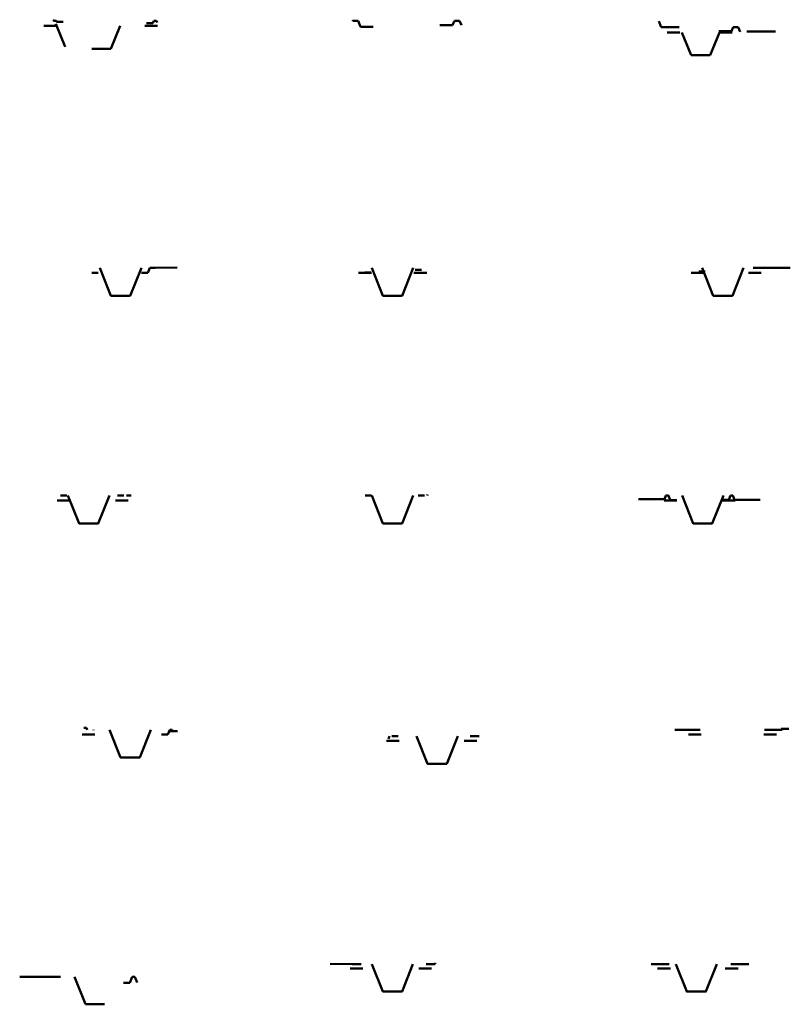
# Model space of a CAD drawing. Header units: millimetres. Extents: x 306 to 3216, y -6574 to 1225.
# Tile 27 of 27: x 1588 to 2795, y -410 to 1133. Entities that reach past the tile are written whole.
import ezdxf

# ---------------------------------------------------------------- set-up
doc = ezdxf.new("R2010")
doc.units = ezdxf.units.MM
doc.linetypes.add('DASHEDX2', pattern=[38.1, 25.4, -12.7])
doc.layers.add('河道设计断面', color=6, linetype='DASHEDX2', lineweight=50)
doc.layers.add('滩面', color=90, linetype='Continuous', lineweight=50)

msp = doc.modelspace()

# ---------------------------------------------------------------- linework, layer by layer
at = {"layer": '河道设计断面', "linetype": 'ByBlock', "lineweight": 50, "ltscale": 0.2}
for p, q in [((1644.8, 1126.4), (1659.2, 1090.4)), ((1731.1, 1087.1), (1745.5, 1123.1)), ((2625.6, 1113.1), (2640, 1077.1)), ((2670, 1077.1), (2684.4, 1113.1)), ((1701.1, 1087.1), (1731.1, 1087.1)), ((2640, 1077.1), (2670, 1077.1)), ((1674, -366.7), (1691.1, -409.6)), ((1691.1, -409.6), (1721.1, -409.6))]:
    msp.add_line(p, q, dxfattribs=at)
at = {"layer": '河道设计断面'}
for points in [[(1646.2, 1123.1), (1626.2, 1123.1)], [(1784.1, 1123.1), (1804.1, 1123.1)], [(2622.2, 1113.1), (2602.2, 1113.1)], [(2684.4, 1113.1), (2704.4, 1113.1)], [(2139, 736.4), (2119, 736.4)], [(2205.7, 736.4), (2225.7, 736.4)], [(2660.2, 736.4), (2640.2, 736.4)], [(2729.8, 736.4), (2749.8, 736.4)], [(2139.2, 387.3), (2129.2, 387.3)], [(2212.2, 387.3), (2222.2, 387.3)], [(1666.7, 379.7), (1646.7, 379.7)], [(1738, 379.7), (1758, 379.7)], [(2617.5, 379.7), (2597.5, 379.7)], [(2688.7, 379.7), (2708.7, 379.7)], [(1706.1, 13), (1686.1, 13)], [(1810.2, 13), (1820.2, 13)], [(2182.8, 3), (2162.8, 3)], [(2284.3, 3), (2304.3, 3)], [(2655.8, 13), (2635.8, 13)], [(2753.7, 13), (2773.7, 13)], [(2125.8, -353.6), (2105.8, -353.6)], [(2213.2, -353.6), (2233.2, -353.6)], [(2607.4, -353.6), (2587.4, -353.6)], [(2693.5, -353.6), (2713.5, -353.6)], [(1652.2, -366.7), (1632.2, -366.7)]]:
    msp.add_lwpolyline(points, dxfattribs=at)
at = {"layer": '河道设计断面', "linetype": 'ByBlock', "lineweight": 50, "ltscale": 0.2}
for points in [[(1713.5, 744.4), (1731.1, 700.4), (1761.1, 700.4), (1778.7, 744.4)], [(2139.6, 744.3), (2157.1, 700.4), (2187.1, 700.4), (2204.7, 744.3)], [(2657.1, 744.2), (2674.6, 700.4), (2704.6, 700.4), (2722.1, 744.2)], [(1663.7, 387.4), (1681.1, 343.7), (1711.1, 343.7), (1728.6, 387.4)], [(2139.7, 387.3), (2157.1, 343.7), (2187.1, 343.7), (2204.6, 387.3)], [(2625.7, 387.3), (2643.1, 343.7), (2673.1, 343.7), (2690.6, 387.3)], [(1728.7, 20.3), (1746.1, -23), (1776.1, -23), (1793.4, 20.3)], [(2209.8, 10.2), (2227.1, -33), (2257.1, -33), (2274.4, 10.2)], [(2140, -346.8), (2157.1, -389.6), (2187.1, -389.6), (2204.2, -346.8)], [(2616.1, -347), (2633.1, -389.6), (2663.1, -389.6), (2680.2, -347)]]:
    msp.add_lwpolyline(points, dxfattribs=at)
at = {"layer": '滩面', "linetype": 'ByBlock', "lineweight": 50, "ltscale": 0.2}
for p, q in [((1640.8, 1132.9), (1641.4, 1131.3)), ((1645.4, 1131.3), (1646.2, 1129.5)), ((1798.4, 1131.3), (1796.8, 1127.3)), ((1802.4, 1131.3), (1803.4, 1128.6)), ((2109.9, 1132.1), (2110.2, 1131.2)), ((2118.2, 1131.2), (2122.1, 1121.7)), ((2269.2, 1131.2), (2266.4, 1124.1)), ((2277.2, 1131.2), (2280.1, 1124.1)), ((2589.2, 1130.7), (2593, 1121.2)), ((2705.7, 1121.2), (2703.2, 1114.9)), ((2713.7, 1121.2), (2716.6, 1113.8)), ((1792.1, 744.4), (1789, 736.4)), ((2226.8, 388.9), (2226.2, 387.3)), ((2600.5, 387.3), (2598.4, 382)), ((2604.5, 387.3), (2607.3, 380.4)), ((2701.5, 387.3), (2698.8, 380.5)), ((2705.5, 387.3), (2708.1, 380.8)), ((1692.6, 23.5), (1693.8, 20.3)), ((1703.8, 20.3), (1703.9, 20.1)), ((1823.2, 20.3), (1820.2, 13)), ((1827.2, 20.3), (1828, 18.2)), ((2783.3, 21.8), (2782.7, 20.2)), ((2167.2, 10.2), (2165.7, 6.5)), ((2239.6, -344.5), (2238.7, -346.8)), ((1764.5, -366.7), (1760.9, -375.8)), ((1768.5, -366.7), (1772, -375.4))]:
    msp.add_line(p, q, dxfattribs=at)
at = {"layer": '滩面'}
for points in [[(1645.4, 1131.3), (1641.4, 1131.3)], [(1656.2, 1129.5), (1646.2, 1129.5)], [(1786.8, 1127.3), (1796.8, 1127.3)], [(1798.4, 1131.3), (1802.4, 1131.3)], [(2118.2, 1131.2), (2110.2, 1131.2)], [(2269.2, 1131.2), (2277.2, 1131.2)], [(2142.1, 1121.7), (2122.1, 1121.7)], [(2246.4, 1124.1), (2266.4, 1124.1)], [(2621, 1121.2), (2601, 1121.2)], [(2683.2, 1114.9), (2703.2, 1114.9)], [(2705.7, 1121.2), (2713.7, 1121.2)], [(2727.3, 1114.6), (2772.2, 1114.5)], [(1792.1, 744.4), (1800.1, 744.4)], [(1800.1, 744.4), (1834.8, 744.8)], [(2207.7, 741.1), (2217.7, 741.1)], [(2737.2, 744.2), (2795.3, 744.2)], [(1711.2, 736.4), (1701.2, 736.4)], [(1779, 736.4), (1789, 736.4)], [(2138.8, 737.1), (2128.8, 737.1)], [(2661.9, 738.5), (2651.9, 738.5)], [(1661.8, 387.4), (1651.8, 387.4)], [(1741.4, 387.4), (1751.4, 387.4)], [(1755.4, 387.4), (1762.9, 387.4)], [(2139.2, 387.3), (2129.2, 387.3)], [(2212.2, 387.3), (2222.2, 387.3)], [(2604.5, 387.3), (2600.5, 387.3)], [(2701.5, 387.3), (2705.5, 387.3)], [(2557.5, 382), (2598.4, 382)], [(2617.3, 380.4), (2607.3, 380.4)], [(2688.8, 380.5), (2698.8, 380.5)], [(2747.9, 380.8), (2708.1, 380.8)], [(1692.6, 23.5), (1688.6, 23.5)], [(1821.3, 18.2), (1835.4, 18.2)], [(1823.2, 20.3), (1827.2, 20.3)], [(2626, 20.2), (2614.5, 20.4)], [(2654, 20.2), (2626, 20.2)], [(2754.7, 20.2), (2782.7, 20.2)], [(2781.2, 21.8), (2792.8, 21.8)], [(1810.2, 13), (1820.2, 13)], [(2181.2, 10.2), (2171.2, 10.2)], [(2293.7, 10.5), (2307.7, 10.5)], [(2109.2, -346.8), (2074.4, -346.3)], [(2123.2, -346.8), (2109.2, -346.8)], [(2224.7, -346.8), (2238.7, -346.8)], [(2605.4, -347), (2577.4, -347)], [(2702.2, -347), (2730.2, -347)], [(1638.2, -366.7), (1588.1, -366.7)], [(1652.2, -366.7), (1642.2, -366.7)], [(1764.5, -366.7), (1768.5, -366.7)], [(1750.9, -375.8), (1760.9, -375.8)]]:
    msp.add_lwpolyline(points, dxfattribs=at)
at = {"layer": '滩面', "linetype": 'ByBlock', "lineweight": 50, "ltscale": 0.2}
msp.add_lwpolyline([(2601, 1121.2), (2593, 1121.2)], dxfattribs=at)

doc.saveas('drawing.dxf')
